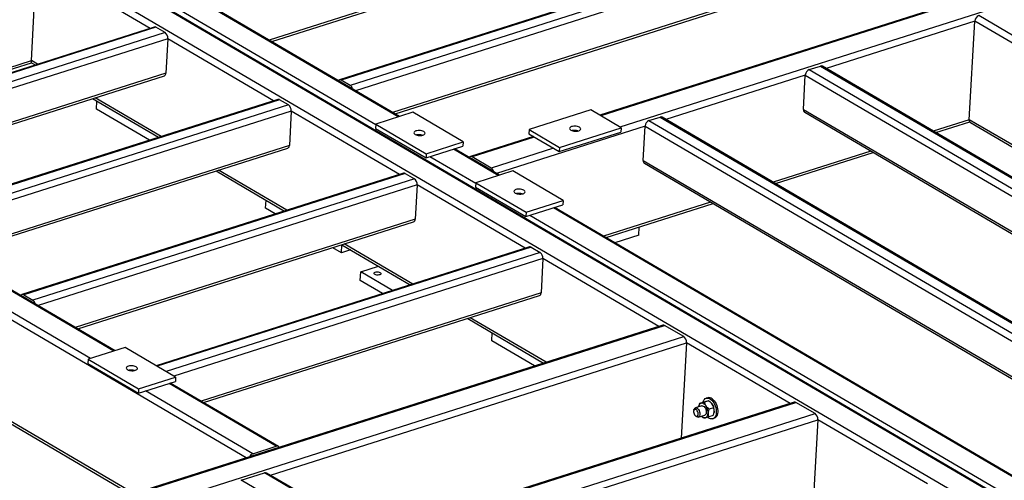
# Model space of a CAD drawing. Header units: millimetres. Extents: x 0 to 841, y 0 to 594.
# Tile 77 of 92: x 645 to 696, y 418 to 442. Entities that reach past the tile are written whole.
import ezdxf

# ---------------------------------------------------------------- set-up
doc = ezdxf.new("R2010")
doc.units = ezdxf.units.MM
doc.layers.add('TRAIT-FORT', color=4, linetype='Continuous', lineweight=25)

msp = doc.modelspace()

# ---------------------------------------------------------------- linework, layer by layer
at = {"layer": 'TRAIT-FORT', "color": 4, "linetype": 'Continuous', "lineweight": 25}
for p, q in [((689.345, 450.753), (657.978, 440.768)), ((658.11, 440.691), (689.262, 450.607)), ((695.181, 449.376), (661.641, 438.699)), ((695.269, 449.361), (661.73, 438.685)), ((695.744, 449.083), (662.205, 438.407)), ((695.89, 448.766), (662.478, 438.13)), ((695.789, 446.975), (664.422, 436.991)), ((664.554, 436.913), (695.707, 446.83)), ((702.021, 445.366), (675.247, 436.844)), ((702.109, 445.352), (675.294, 436.816)), ((703.112, 444.765), (676.296, 436.229)), ((664.717, 436.759), (651.791, 444.336)), ((664.782, 436.78), (651.856, 444.356)), ((721.159, 402.222), (650.181, 443.823)), ((721.223, 402.243), (650.246, 443.844)), ((663.538, 436.344), (650.568, 443.946)), ((651.764, 441.384), (648.51, 443.291)), ((719.88, 401.866), (648.958, 443.434)), ((645.558, 439.703), (645.709, 442.4)), ((694.824, 441.763), (687.066, 439.294)), ((694.536, 436.614), (694.824, 441.763)), ((721.438, 426.165), (694.824, 441.763)), ((707.58, 434.693), (695.03, 442.049)), ((651.978, 441.452), (632.49, 435.249)), ((652.066, 441.438), (632.537, 435.221)), ((652.541, 441.159), (633.012, 434.943)), ((652.541, 441.159), (652.066, 441.438)), ((652.687, 440.843), (633.207, 434.642)), ((652.687, 440.843), (652.587, 439.052)), ((658.208, 437.606), (652.687, 440.843)), ((632.165, 435.439), (645.558, 439.703)), ((645.884, 439.512), (645.558, 439.703)), ((632.297, 435.362), (645.563, 439.585)), ((645.562, 439.586), (645.757, 439.472)), ((686.178, 439.231), (686.758, 439.416)), ((686.178, 439.231), (712.924, 423.555)), ((686.758, 439.416), (713.503, 423.739)), ((713.617, 423.731), (686.872, 439.407)), ((652.587, 439.052), (634.835, 433.401)), ((634.967, 433.324), (652.504, 438.906)), ((661.724, 438.573), (661.716, 438.577)), ((662.198, 438.295), (661.724, 438.573)), ((662.205, 438.407), (661.73, 438.685)), ((685.973, 438.946), (678.697, 436.63)), ((685.872, 437.155), (685.973, 438.946)), ((685.973, 438.946), (712.587, 423.347)), ((661.766, 438.548), (661.765, 438.548)), ((662.206, 438.29), (662.198, 438.295)), ((658.423, 437.675), (638.499, 431.332)), ((658.511, 437.66), (638.587, 431.318)), ((648.756, 437.713), (652.201, 435.694)), ((652.329, 435.735), (648.884, 437.754)), ((648.952, 437.166), (648.976, 437.585)), ((658.986, 437.382), (658.511, 437.66)), ((658.986, 437.382), (639.062, 431.04)), ((659.132, 437.065), (639.335, 430.764)), ((651.723, 435.542), (648.952, 437.166)), ((659.132, 437.065), (659.031, 435.274)), ((664.779, 433.755), (659.132, 437.065)), ((674.772, 437.122), (671.554, 436.097)), ((676.355, 436.194), (674.772, 437.122)), ((685.872, 437.155), (710.541, 422.696)), ((665.472, 437), (663.54, 436.385)), ((668.109, 435.454), (665.472, 437)), ((677.81, 436.567), (678.389, 436.752)), ((677.81, 436.567), (704.555, 420.891)), ((678.389, 436.752), (705.135, 421.075)), ((705.249, 421.067), (678.503, 436.743)), ((685.939, 437.001), (710.414, 422.655)), ((694.536, 436.614), (692.657, 436.016)), ((715.558, 424.293), (694.536, 436.614)), ((663.54, 436.385), (663.528, 436.161)), ((663.528, 436.161), (666.166, 434.615)), ((663.54, 436.385), (666.178, 434.839)), ((677.604, 436.282), (669.845, 433.812)), ((671.554, 436.097), (671.541, 435.873)), ((671.554, 436.097), (673.136, 435.17)), ((673.136, 435.17), (676.355, 436.194)), ((676.355, 436.194), (676.342, 435.97)), ((677.504, 434.491), (677.604, 436.282)), ((677.604, 436.282), (704.218, 420.683)), ((692.789, 435.939), (694.56, 436.503)), ((694.603, 436.46), (715.431, 424.252)), ((671.773, 435.738), (668.482, 434.69)), ((671.82, 435.71), (668.57, 434.676)), ((671.541, 435.873), (673.124, 434.946)), ((673.124, 434.946), (676.342, 435.97)), ((659.031, 435.274), (641.803, 429.79)), ((641.935, 429.713), (658.949, 435.129)), ((666.166, 434.615), (668.097, 435.23)), ((666.178, 434.839), (668.109, 435.454)), ((669.939, 433.699), (667.598, 435.071)), ((670.003, 433.719), (667.662, 435.092)), ((668.109, 435.454), (668.097, 435.23)), ((672.822, 435.123), (669.572, 434.088)), ((673.136, 435.17), (673.124, 434.946)), ((689.392, 434.977), (684.288, 433.352)), ((666.178, 434.839), (666.166, 434.615)), ((668.76, 433.283), (666.374, 434.682)), ((668.564, 434.564), (668.556, 434.568)), ((669.566, 433.976), (668.564, 434.564)), ((669.572, 434.088), (668.57, 434.676)), ((668.606, 434.539), (668.606, 434.539)), ((677.504, 434.491), (702.173, 420.032)), ((684.42, 433.275), (689.524, 434.9)), ((655.201, 433.936), (658.772, 431.843)), ((658.899, 431.884), (655.328, 433.976)), ((670.693, 433.939), (668.762, 433.324)), ((669.573, 433.971), (669.566, 433.976)), ((673.331, 432.393), (670.693, 433.939)), ((677.57, 434.337), (702.045, 419.991)), ((664.993, 433.823), (645.069, 427.481)), ((665.082, 433.809), (645.158, 427.467)), ((665.557, 433.531), (645.633, 427.189)), ((665.082, 433.809), (665.557, 433.531)), ((665.702, 433.214), (645.906, 426.912)), ((665.702, 433.214), (665.602, 431.423)), ((671.35, 429.904), (665.702, 433.214)), ((668.762, 433.324), (668.75, 433.1)), ((668.75, 433.1), (671.387, 431.555)), ((668.762, 433.324), (671.4, 431.778)), ((657.788, 431.987), (657.812, 432.406)), ((671.4, 431.778), (673.331, 432.393)), ((673.331, 432.393), (673.319, 432.169)), ((658.293, 431.691), (657.788, 431.987)), ((671.387, 431.555), (673.319, 432.169)), ((722.768, 402.735), (672.819, 432.01)), ((722.833, 402.755), (672.884, 432.031)), ((681.023, 432.313), (675.437, 430.535)), ((675.569, 430.458), (681.155, 432.236)), ((665.602, 431.423), (647.85, 425.773)), ((671.4, 431.778), (671.387, 431.555)), ((721.545, 402.345), (671.596, 431.621)), ((647.982, 425.695), (665.519, 431.278)), ((677.275, 430.58), (677.299, 431.008)), ((677.275, 430.58), (676.034, 430.185)), ((671.564, 429.972), (652.076, 423.769)), ((671.652, 429.958), (652.123, 423.741)), ((661.745, 429.668), (661.293, 429.932)), ((661.745, 429.668), (661.768, 430.084)), ((661.772, 430.085), (665.343, 427.992)), ((665.47, 428.032), (661.899, 430.125)), ((671.652, 429.958), (672.127, 429.68)), ((672.127, 429.68), (652.598, 423.463)), ((672.273, 429.363), (653, 423.228)), ((662.224, 429.82), (661.745, 429.668)), ((672.273, 429.363), (672.173, 427.572)), ((678.316, 425.821), (672.273, 429.363)), ((662.756, 428.664), (663.689, 428.961)), ((649.867, 424.532), (642.81, 428.668)), ((649.932, 424.553), (642.875, 428.689)), ((662.731, 428.216), (662.756, 428.664)), ((664.41, 427.695), (662.756, 428.664)), ((648.644, 424.143), (641.587, 428.279)), ((663.898, 427.532), (662.731, 428.216)), ((645.144, 427.359), (645.151, 427.355)), ((645.151, 427.355), (645.626, 427.077)), ((645.158, 427.467), (645.633, 427.189)), ((645.194, 427.33), (645.193, 427.33)), ((672.173, 427.572), (654.421, 421.921)), ((654.553, 421.844), (672.09, 427.427)), ((656.783, 418.966), (642.909, 427.098)), ((645.626, 427.077), (645.634, 427.072)), ((668.342, 426.234), (672.309, 423.909)), ((672.436, 423.949), (668.47, 426.274)), ((678.53, 425.889), (650.712, 417.034)), ((650.905, 417.053), (678.619, 425.875)), ((679.621, 425.287), (678.619, 425.875)), ((653.743, 417.05), (679.621, 425.287)), ((669.605, 425.061), (669.628, 425.48)), ((650.455, 424.719), (648.524, 424.104)), ((653.093, 423.173), (650.455, 424.719)), ((658.039, 418.054), (679.767, 424.971)), ((671.83, 423.756), (669.605, 425.061)), ((679.767, 424.971), (679.488, 419.991)), ((685.174, 421.801), (679.767, 424.971)), ((648.524, 424.104), (648.511, 423.881)), ((648.511, 423.881), (651.149, 422.335)), ((648.524, 424.104), (651.162, 422.558)), ((651.162, 422.558), (653.093, 423.173)), ((653.093, 423.173), (653.08, 422.949)), ((651.149, 422.335), (653.08, 422.949)), ((658.343, 419.564), (652.748, 422.844)), ((658.457, 419.556), (652.812, 422.864)), ((651.162, 422.558), (651.149, 422.335)), ((657.12, 419.174), (651.525, 422.454)), ((642.593, 421.85), (650.776, 417.054)), ((650.903, 417.095), (642.62, 421.949)), ((685.388, 421.87), (659.55, 413.645)), ((659.597, 413.617), (685.477, 421.855)), ((680.569, 421.672), (680.231, 421.564)), ((680.403, 421.649), (680.402, 421.643)), ((680.68, 421.872), (680.453, 421.8)), ((680.942, 421.93), (680.715, 421.858)), ((680.876, 422.097), (680.796, 422.072)), ((681.043, 421.847), (681.032, 421.857)), ((686.479, 421.268), (685.477, 421.855)), ((660.182, 412.897), (686.479, 421.268)), ((680.153, 421.458), (680.143, 421.41)), ((680.222, 421.163), (680.258, 421.129)), ((680.382, 421.088), (680.72, 421.195)), ((680.568, 421.122), (680.578, 421.112)), ((680.578, 421.112), (680.669, 421.039)), ((681.158, 421.169), (680.931, 421.097)), ((681.181, 421.579), (680.954, 421.506)), ((681.208, 421.32), (681.209, 421.326)), ((660.455, 412.621), (686.625, 420.951)), ((681.137, 421), (681.217, 421.025)), ((686.625, 420.951), (686.336, 415.802)), ((692.348, 417.596), (686.625, 420.951)), ((657.12, 419.174), (658.343, 419.564)), ((656.508, 417.787), (657.731, 418.176)), ((659.387, 417.206), (657.731, 418.176)), ((659.451, 417.226), (657.845, 418.168)), ((658.164, 416.816), (656.508, 417.787))]:
    msp.add_line(p, q, dxfattribs=at)
at = {"layer": 'TRAIT-FORT', "color": 4, "linetype": 'Continuous', "lineweight": 25, "flags": 128}
for points in [[(666.009, 435.811), (666.055, 435.83), (666.089, 435.853), (666.11, 435.879), (666.116, 435.908), (666.108, 435.937), (666.086, 435.965), (666.05, 435.991), (666.003, 436.013), (665.948, 436.031), (665.886, 436.043), (665.821, 436.049), (665.756, 436.048), (665.695, 436.041), (665.64, 436.028), (665.595, 436.009), (665.561, 435.986), (665.54, 435.959), (665.534, 435.931), (665.542, 435.902), (665.564, 435.874), (665.6, 435.848), (665.646, 435.825), (665.702, 435.808), (665.764, 435.796), (665.829, 435.79), (665.893, 435.791), (665.955, 435.798), (666.009, 435.811)], [(673.729, 436.074), (673.776, 436.052), (673.831, 436.034), (673.893, 436.022), (673.958, 436.016), (674.023, 436.017), (674.084, 436.024), (674.139, 436.038), (674.185, 436.056), (674.218, 436.079), (674.239, 436.106), (674.246, 436.134), (674.237, 436.163), (674.215, 436.192), (674.18, 436.217), (674.133, 436.24), (674.077, 436.257), (674.015, 436.269), (673.95, 436.275), (673.886, 436.274), (673.824, 436.267), (673.77, 436.254), (673.724, 436.235), (673.69, 436.212), (673.67, 436.186), (673.663, 436.157), (673.671, 436.128), (673.694, 436.1), (673.729, 436.074)], [(671.231, 432.751), (671.277, 432.769), (671.311, 432.792), (671.332, 432.819), (671.338, 432.847), (671.33, 432.876), (671.307, 432.905), (671.272, 432.93), (671.225, 432.953), (671.17, 432.97), (671.108, 432.982), (671.043, 432.988), (670.978, 432.987), (670.917, 432.98), (670.862, 432.967), (670.817, 432.948), (670.783, 432.925), (670.762, 432.899), (670.755, 432.87), (670.764, 432.841), (670.786, 432.813), (670.821, 432.787), (670.868, 432.765), (670.924, 432.747), (670.986, 432.735), (671.051, 432.729), (671.115, 432.73), (671.177, 432.737), (671.231, 432.751)], [(663.516, 428.655), (663.561, 428.665), (663.613, 428.669), (663.666, 428.666), (663.717, 428.657), (663.761, 428.641), (663.795, 428.621), (663.816, 428.599), (663.822, 428.575), (663.813, 428.552), (663.789, 428.532), (663.753, 428.516), (663.708, 428.506), (663.656, 428.502), (663.603, 428.505), (663.552, 428.515), (663.508, 428.53), (663.474, 428.55), (663.454, 428.573), (663.447, 428.596), (663.456, 428.619), (663.48, 428.64), (663.516, 428.655)], [(650.993, 423.531), (651.038, 423.549), (651.072, 423.572), (651.093, 423.599), (651.1, 423.627), (651.091, 423.656), (651.069, 423.685), (651.034, 423.711), (650.987, 423.733), (650.931, 423.75), (650.869, 423.762), (650.804, 423.768), (650.74, 423.767), (650.678, 423.76), (650.624, 423.747), (650.578, 423.728), (650.544, 423.705), (650.523, 423.679), (650.517, 423.65), (650.525, 423.621), (650.548, 423.593), (650.583, 423.567), (650.63, 423.545), (650.685, 423.527), (650.747, 423.515), (650.812, 423.509), (650.877, 423.51), (650.938, 423.517), (650.993, 423.531)], [(680.787, 421.667), (680.759, 421.705), (680.729, 421.738), (680.697, 421.766), (680.664, 421.788), (680.631, 421.804), (680.599, 421.814), (680.567, 421.817), (680.536, 421.814)], [(680.569, 421.672), (680.57, 421.672), (680.608, 421.675), (680.647, 421.663), (680.686, 421.636), (680.723, 421.596), (680.755, 421.547), (680.78, 421.49), (680.796, 421.43), (680.803, 421.369), (680.8, 421.313), (680.787, 421.265), (680.765, 421.227), (680.736, 421.202), (680.72, 421.195)], [(680.626, 421.855), (680.641, 421.902), (680.669, 421.964), (680.706, 422.013), (680.75, 422.05), (680.799, 422.073), (680.854, 422.081), (680.911, 422.074), (680.97, 422.053), (681.028, 422.017)], [(681.028, 422.017), (681.085, 421.969), (681.139, 421.908), (681.188, 421.838), (681.231, 421.759), (681.267, 421.674), (681.295, 421.585), (681.313, 421.495), (681.323, 421.406), (681.322, 421.321), (681.312, 421.241), (681.292, 421.17), (681.264, 421.108), (681.227, 421.058), (681.183, 421.022), (681.133, 420.999), (681.079, 420.991), (681.022, 420.997), (680.963, 421.019), (680.904, 421.054), (680.871, 421.081)], [(681.109, 422.043), (681.166, 421.994), (681.22, 421.934), (681.269, 421.863), (681.312, 421.784), (681.348, 421.699), (681.375, 421.611), (681.394, 421.521), (681.403, 421.432), (681.403, 421.346), (681.392, 421.267), (681.373, 421.195), (681.344, 421.134), (681.307, 421.084), (681.264, 421.047), (681.217, 421.025)], [(680.268, 421.478), (680.234, 421.491), (680.202, 421.489), (680.175, 421.473), (680.154, 421.443), (680.142, 421.403), (680.139, 421.355), (680.146, 421.304), (680.162, 421.253), (680.186, 421.207), (680.216, 421.169), (680.249, 421.143), (680.283, 421.13), (680.315, 421.132), (680.342, 421.148), (680.362, 421.177), (680.374, 421.218), (680.377, 421.265), (680.37, 421.317), (680.354, 421.368), (680.33, 421.414), (680.301, 421.452), (680.268, 421.478)], [(680.153, 421.458), (680.16, 421.483), (680.18, 421.524), (680.207, 421.552), (680.241, 421.567), (680.279, 421.566), (680.319, 421.55)], [(680.319, 421.55), (680.358, 421.52), (680.394, 421.477), (680.424, 421.425), (680.447, 421.367), (680.461, 421.307), (680.465, 421.247), (680.46, 421.193), (680.444, 421.147), (680.42, 421.112), (680.389, 421.09), (680.353, 421.083), (680.314, 421.092), (680.274, 421.115), (680.258, 421.129)], [(680.753, 421.053), (680.781, 421.063), (680.808, 421.079), (680.831, 421.101), (680.852, 421.129), (680.868, 421.162), (680.881, 421.2), (680.89, 421.241), (680.895, 421.286)], [(681.217, 421.389), (681.212, 421.344), (681.209, 421.326)]]:
    msp.add_lwpolyline(points, dxfattribs=at)
at = {"layer": 'TRAIT-FORT', "color": 4, "linetype": 'Continuous', "lineweight": 25}
for centre, radius, start, end in [((695.154, 441.743), 0.33, 112.0063, 176.4286), ((652.006, 441.347), 0.109, 56.4469, 105.1011), ((652.323, 440.867), 0.364, 356.1344, 53.2916), ((686.302, 438.925), 0.33, 112.0063, 176.4286), ((686.806, 439.287), 0.137, 61.2231, 110.5551), ((652.442, 439.038), 0.145, 295.3343, 5.5896), ((661.673, 438.603), 0.0998, 55.1108, 150.0017), ((662.013, 438.136), 0.332, 13.5963, 54.757), ((658.451, 437.57), 0.109, 56.4469, 105.1011), ((658.768, 437.09), 0.364, 356.1344, 53.2916), ((686.033, 437.133), 0.162, 172.0809, 234.705), ((677.933, 436.261), 0.33, 112.0063, 176.4286), ((678.437, 436.624), 0.137, 61.2231, 110.5551), ((694.696, 436.592), 0.162, 172.0809, 234.705), ((673.915, 435.445), 0.608, 73.0548, 100.5332), ((665.786, 435.218), 0.608, 73.0548, 100.5332), ((658.887, 435.26), 0.145, 295.3343, 5.5896), ((668.513, 434.594), 0.0998, 55.1108, 150.0017), ((677.664, 434.469), 0.162, 172.0809, 234.705), ((669.381, 433.817), 0.332, 13.5963, 54.757), ((665.022, 433.719), 0.109, 56.4469, 105.1011), ((665.339, 433.239), 0.364, 356.1344, 53.2916), ((671.007, 432.158), 0.608, 73.0548, 100.5332), ((665.457, 431.409), 0.145, 295.3343, 5.5896), ((671.592, 429.867), 0.109, 56.4469, 105.1011), ((671.909, 429.388), 0.364, 356.1344, 53.2916), ((645.101, 427.385), 0.0998, 55.1108, 150.0017), ((672.028, 427.558), 0.145, 295.3343, 5.5896), ((645.441, 426.918), 0.332, 13.5963, 54.757), ((678.559, 425.784), 0.109, 56.4469, 105.1011), ((679.403, 424.995), 0.364, 356.1344, 53.2916), ((650.769, 422.938), 0.608, 73.0548, 100.5332), ((680.614, 421.612), 0.216, 110.9103, 178.609), ((680.256, 421.31), 0.64, 357.8591, 33.8665), ((680.94, 421.846), 0.26, 49.4111, 104.2195), ((680.731, 421.517), 0.455, 33.7554, 46.6671), ((680.578, 421.413), 0.64, 357.8591, 33.8665), ((685.417, 421.765), 0.109, 56.4469, 105.1011), ((680.728, 421.276), 0.225, 217.1557, 276.221), ((686.261, 420.976), 0.364, 356.1344, 53.2916), ((658.391, 419.444), 0.129, 32.3183, 111.7047), ((657.232, 418.884), 0.312, 111.077, 153.9899), ((657.779, 418.048), 0.137, 61.2231, 110.5551)]:
    msp.add_arc(centre, radius, start, end, dxfattribs=at)
msp.add_ellipse((645.593, 439.857), major_axis=(0.03, 0.272), ratio=0.078475, start_param=2.182815, end_param=3.10664, dxfattribs=at)
for points, knots in [([(680.453, 421.8), (680.442, 421.773), (680.422, 421.723), (680.406, 421.672), (680.403, 421.649), (680.403, 421.649)], [0, 0, 0, 0, 0.539952, 0.992603, 1, 1, 1, 1]), ([(680.453, 421.8), (680.46, 421.8), (680.474, 421.801), (680.506, 421.807), (680.531, 421.813), (680.536, 421.814)], [0, 0, 0, 0, 0.432385, 0.879554, 1, 1, 1, 1]), ([(680.536, 421.814), (680.562, 421.82), (680.613, 421.832), (680.681, 421.849), (680.715, 421.858)], [0, 0, 0, 0, 0.504, 1, 1, 1, 1]), ([(680.858, 421.916), (680.832, 421.91), (680.781, 421.898), (680.714, 421.881), (680.68, 421.872)], [0, 0, 0, 0, 0.504, 1, 1, 1, 1]), ([(680.787, 421.667), (680.769, 421.699), (680.732, 421.762), (680.721, 421.826), (680.715, 421.858)], [0, 0, 0, 0, 0.504, 1, 1, 1, 1]), ([(680.954, 421.506), (680.926, 421.527), (680.871, 421.569), (680.817, 421.625), (680.792, 421.66), (680.787, 421.667)], [0, 0, 0, 0, 0.432385, 0.879554, 1, 1, 1, 1]), ([(680.942, 421.93), (680.935, 421.93), (680.921, 421.929), (680.889, 421.923), (680.864, 421.917), (680.858, 421.916)], [0, 0, 0, 0, 0.432385, 0.879554, 1, 1, 1, 1]), ([(680.942, 421.93), (680.969, 421.91), (681.025, 421.868), (681.079, 421.811), (681.104, 421.777), (681.109, 421.769)], [0, 0, 0, 0, 0.432385, 0.879554, 1, 1, 1, 1]), ([(681.109, 421.769), (681.127, 421.738), (681.163, 421.674), (681.175, 421.61), (681.181, 421.579)], [0, 0, 0, 0, 0.504, 1, 1, 1, 1]), ([(680.931, 421.097), (680.902, 421.089), (680.843, 421.074), (680.785, 421.06), (680.758, 421.054), (680.753, 421.053)], [0, 0, 0, 0, 0.432385, 0.879554, 1, 1, 1, 1]), ([(680.895, 421.286), (680.895, 421.283), (680.894, 421.255), (680.897, 421.203), (680.912, 421.144), (680.926, 421.11), (680.931, 421.097)], [0, 0, 0, 0, 0.048369, 0.39933, 0.762965, 1, 1, 1, 1]), ([(680.954, 421.506), (680.943, 421.479), (680.923, 421.43), (680.902, 421.355), (680.897, 421.31), (680.895, 421.286)], [0, 0, 0, 0, 0.370457, 0.681018, 1, 1, 1, 1]), ([(681.158, 421.169), (681.165, 421.186), (681.183, 421.229), (681.205, 421.3), (681.215, 421.356), (681.217, 421.386), (681.217, 421.389)], [0, 0, 0, 0, 0.237039, 0.589019, 0.951631, 1, 1, 1, 1]), ([(681.217, 421.389), (681.217, 421.411), (681.217, 421.455), (681.205, 421.519), (681.189, 421.558), (681.181, 421.579)], [0, 0, 0, 0, 0.30999, 0.629546, 1, 1, 1, 1]), ([(680.753, 421.053), (680.732, 421.049), (680.692, 421.04), (680.677, 421.04), (680.669, 421.039)], [0, 0, 0, 0, 0.504, 1, 1, 1, 1])]:
    msp.add_open_spline(points, degree=3, knots=knots, dxfattribs=at)

doc.saveas('drawing.dxf')
